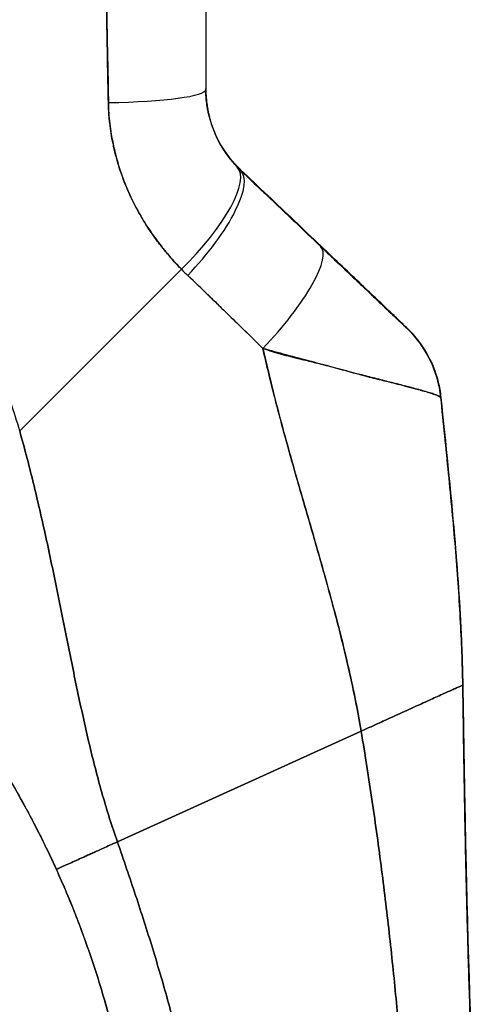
# Model space of a CAD drawing. Extents: x 807 to 1172, y 30 to 260.
# Tile 39 of 214: x 842.105 to 842.911, y 165.773 to 167.51. Entities that reach past the tile are written whole.
import ezdxf

# ---------------------------------------------------------------- set-up
doc = ezdxf.new("R2010")
doc.units = 0
doc.header["$LTSCALE"] = 4
doc.header["$MEASUREMENT"] = 0
doc.layers.get('0').update_dxf_attribs({"linetype": 'CONTINUOUS'})

msp = doc.modelspace()

# ---------------------------------------------------------------- linework, layer by layer
for p, q in [((842.495, 167.2445), (842.495, 167.2457)), ((842.495, 167.2457), (842.495, 167.2445)), ((842.1053, 166.785), (842.3906, 167.0703)), ((842.3906, 167.0703), (842.1053, 166.785)), ((842.5865, 166.7286), (842.5865, 166.7286)), ((842.5865, 166.7286), (842.5865, 166.7286)), ((842.5866, 166.7283), (842.5866, 166.7283)), ((842.5866, 166.7283), (842.5866, 166.7283)), ((842.8871, 166.3368), (842.8871, 166.3376)), ((842.8871, 166.3376), (842.8871, 166.3368)), ((842.2776, 166.0601), (842.7078, 166.2553)), ((842.7078, 166.2553), (842.2776, 166.0601))]:
    msp.add_line(p, q)
for centre, major_axis, ratio, start_param, end_param in [((842.2369, 167.3871), (0.1968, 0), 0.118118, 4.839332, 6.283183), ((842.2369, 167.3871), (0.1969, 0), 0.118118, 4.83934, 6.283186), ((842.3477, 167.1134), (0.1414, 0.1369), 0.308946, 4.716515, 6.282254), ((842.3477, 167.1134), (0.1414, 0.1369), 0.308946, 4.716515, 6.282254), ((842.6992, 167.4276), (-0.2377, -0.1397), 0.832676, 0.198413, 0.234126), ((842.6992, 167.4263), (-0.2378, -0.1396), 0.831548, 0.199646, 0.235354), ((842.6992, 167.4262), (-0.238, -0.1393), 0.831459, 0.200719, 0.236431), ((842.3594, 167.1018), (0.1355, 0.1428), 0.305827, 4.703495, 6.282217), ((842.3594, 167.1018), (0.1355, 0.1428), 0.305827, 4.703494, 6.282216), ((842.5008, 166.9676), (0.1355, 0.1427), 0.253962, 4.693282, 6.282231), ((842.5008, 166.9676), (0.1355, 0.1427), 0.253962, 4.693282, 6.282231), ((842.7049, 167.3601), (-0.3713, -0.2143), 0.948234, 0.233141, 0.272248), ((842.7049, 167.36), (-0.3713, -0.2142), 0.948232, 0.233203, 0.272318), ((842.6526, 166.8243), (0.1356, 0.1427), 0.999995, 5.63215, 6.283185), ((842.6526, 166.8236), (0.1958, 0.0203), 0.999993, 0, 0.707587), ((842.6526, 166.8236), (0.1588, 0.1164), 0.999986, 5.753967, 6.461554)]:
    msp.add_ellipse(centre, major_axis=major_axis, ratio=ratio, start_param=start_param, end_param=end_param)
for points, knots in [([(842.4337, 167.7768), (842.4337, 167.7315), (842.4337, 167.6869), (842.4337, 167.6429), (842.4337, 167.599), (842.4337, 167.5557), (842.4337, 167.513), (842.4337, 167.4704), (842.4337, 167.4284), (842.4337, 167.3871)], [0, 0, 0, 0, 0.333333, 0.333333, 0.333333, 0.666667, 0.666667, 0.666667, 1, 1, 1, 1]), ([(842.4337, 167.7768), (842.4337, 167.7296), (842.4337, 167.6825), (842.4337, 167.6355), (842.4337, 167.59), (842.4337, 167.5445), (842.4337, 167.4991), (842.4337, 167.4617), (842.4337, 167.4244), (842.4337, 167.3871)], [0, 0, 0, 0, 0.361662, 0.361662, 0.361662, 0.711598, 0.711598, 0.711598, 1, 1, 1, 1]), ([(842.256, 167.7649), (842.2562, 167.7387), (842.2565, 167.7117), (842.2569, 167.6841), (842.257, 167.6689), (842.2572, 167.6536), (842.2574, 167.6381), (842.2575, 167.636), (842.2575, 167.6339), (842.2575, 167.6318), (842.2576, 167.624), (842.2577, 167.6161), (842.2578, 167.6082), (842.258, 167.5845), (842.2583, 167.5605), (842.2586, 167.5363), (842.2588, 167.5255), (842.259, 167.5147), (842.2592, 167.5038), (842.2592, 167.5012), (842.2593, 167.4985), (842.2593, 167.4958), (842.2595, 167.4861), (842.2597, 167.4763), (842.2599, 167.4665), (842.2604, 167.444), (842.2609, 167.4212), (842.2613, 167.3983), (842.2614, 167.391), (842.2616, 167.3838), (842.2617, 167.3765), (842.2617, 167.3723), (842.2618, 167.3682), (842.2618, 167.364)], [0, 0, 0, 0, 0.215172, 0.215172, 0.215172, 0.333333, 0.333333, 0.333333, 0.349511, 0.349511, 0.349511, 0.409038, 0.409038, 0.409038, 0.587512, 0.587512, 0.587512, 0.666667, 0.666667, 0.666667, 0.686219, 0.686219, 0.686219, 0.756792, 0.756792, 0.756792, 0.91937, 0.91937, 0.91937, 0.970836, 0.970836, 0.970836, 1, 1, 1, 1]), ([(842.2618, 167.364), (842.261, 167.402), (842.2602, 167.4406), (842.2596, 167.4797), (842.2595, 167.4842), (842.2594, 167.4888), (842.2593, 167.4933), (842.2587, 167.5349), (842.2581, 167.5771), (842.2576, 167.62), (842.2576, 167.6223), (842.2576, 167.6246), (842.2575, 167.6269), (842.257, 167.6722), (842.2565, 167.7182), (842.256, 167.7649)], [0, 0, 0, 0, 0.298748, 0.298748, 0.298748, 0.333333, 0.333333, 0.333333, 0.649666, 0.649666, 0.649666, 0.666667, 0.666667, 0.666667, 1, 1, 1, 1]), ([(842.1053, 166.785), (842.1007, 166.8013), (842.0956, 166.8177), (842.0899, 166.8342), (842.0841, 166.8508), (842.0778, 166.8674), (842.0708, 166.884), (842.0639, 166.9007), (842.0563, 166.9174), (842.0481, 166.9342), (842.0398, 166.9509), (842.0309, 166.9677), (842.0214, 166.9845), (842.0118, 167.0012), (842.0016, 167.0179), (841.9907, 167.0346), (841.9798, 167.0513), (841.9682, 167.0679), (841.9558, 167.0844), (841.9435, 167.1008), (841.9305, 167.1172), (841.9168, 167.1334), (841.9031, 167.1496), (841.8886, 167.1657), (841.8734, 167.1815), (841.8582, 167.1973), (841.8423, 167.2129), (841.8257, 167.2283), (841.809, 167.2436), (841.7916, 167.2586), (841.7735, 167.2734), (841.7554, 167.2881), (841.7365, 167.3024), (841.7169, 167.3164), (841.6973, 167.3304), (841.6769, 167.344), (841.6559, 167.3571), (841.6348, 167.3702), (841.613, 167.3829), (841.5904, 167.395), (841.5679, 167.4072), (841.5446, 167.4188), (841.5207, 167.4298), (841.4967, 167.4408), (841.472, 167.4512), (841.4467, 167.4609), (841.4325, 167.4664), (841.418, 167.4716), (841.4034, 167.4767)], [0, 0, 0, 0, 0.06426, 0.06426, 0.06426, 0.128523, 0.128523, 0.128523, 0.192785, 0.192785, 0.192785, 0.257047, 0.257047, 0.257047, 0.321309, 0.321309, 0.321309, 0.385571, 0.385571, 0.385571, 0.449834, 0.449834, 0.449834, 0.514096, 0.514096, 0.514096, 0.578358, 0.578358, 0.578358, 0.64262, 0.64262, 0.64262, 0.706882, 0.706882, 0.706882, 0.771145, 0.771145, 0.771145, 0.835407, 0.835407, 0.835407, 0.899669, 0.899669, 0.899669, 0.963931, 0.963931, 0.963931, 1, 1, 1, 1]), ([(842.4891, 167.2516), (842.4777, 167.2634), (842.4676, 167.2768), (842.4593, 167.2915), (842.451, 167.3061), (842.4445, 167.3221), (842.4402, 167.3385), (842.4359, 167.3548), (842.4337, 167.3717), (842.4337, 167.3885)], [0, 0, 0, 0, 0.333333, 0.333333, 0.333333, 0.666667, 0.666667, 0.666667, 1, 1, 1, 1]), ([(842.4337, 167.3881), (842.4337, 167.3757), (842.4348, 167.3657), (842.4361, 167.3576), (842.4374, 167.3495), (842.4388, 167.3434), (842.4396, 167.3404), (842.4403, 167.3373), (842.4403, 167.3372), (842.4396, 167.3402), (842.4388, 167.3431), (842.4374, 167.3491), (842.4361, 167.3571), (842.4349, 167.3651), (842.4337, 167.3751), (842.4337, 167.3875)], [0, 0, 0, 0, 0.2, 0.2, 0.2, 0.4, 0.4, 0.4, 0.6, 0.6, 0.6, 0.8, 0.8, 0.8, 1, 1, 1, 1]), ([(842.4337, 167.3881), (842.4337, 167.3879), (842.4337, 167.3876), (842.4337, 167.3874), (842.4338, 167.3824), (842.434, 167.3776), (842.4343, 167.3731), (842.4347, 167.368), (842.4353, 167.3633), (842.4359, 167.3592), (842.4359, 167.3586), (842.436, 167.3581), (842.4361, 167.3576), (842.4367, 167.3538), (842.4373, 167.3505), (842.4379, 167.3478), (842.4386, 167.3445), (842.4392, 167.342), (842.4396, 167.3404), (842.4396, 167.3404), (842.4396, 167.3404), (842.4396, 167.3403), (842.44, 167.3387), (842.4402, 167.3379), (842.4401, 167.3381), (842.4401, 167.3382), (842.4399, 167.3389), (842.4396, 167.3402), (842.4395, 167.3406), (842.4394, 167.3411), (842.4392, 167.3416), (842.4387, 167.3437), (842.438, 167.3468), (842.4372, 167.3508), (842.4369, 167.3527), (842.4365, 167.3548), (842.4361, 167.3571), (842.4357, 167.3596), (842.4354, 167.3623), (842.435, 167.3652), (842.4344, 167.3705), (842.434, 167.3763), (842.4338, 167.3825), (842.4338, 167.3842), (842.4337, 167.3858), (842.4337, 167.3875)], [0, 0, 0, 0, 0.004325, 0.004325, 0.004325, 0.090849, 0.090849, 0.090849, 0.187661, 0.187661, 0.187661, 0.2, 0.2, 0.2, 0.290523, 0.290523, 0.290523, 0.398627, 0.398627, 0.398627, 0.4, 0.4, 0.4, 0.512246, 0.512246, 0.512246, 0.6, 0.6, 0.6, 0.628359, 0.628359, 0.628359, 0.744718, 0.744718, 0.744718, 0.8, 0.8, 0.8, 0.860782, 0.860782, 0.860782, 0.970989, 0.970989, 0.970989, 1, 1, 1, 1]), ([(842.4337, 167.3871), (842.4337, 167.3838), (842.4338, 167.3804), (842.434, 167.3771), (842.4344, 167.3688), (842.4354, 167.3605), (842.4368, 167.3524), (842.4381, 167.3452), (842.4398, 167.3381), (842.4419, 167.3311), (842.4437, 167.325), (842.4458, 167.319), (842.4482, 167.3131), (842.4503, 167.3079), (842.4526, 167.3029), (842.4551, 167.2979), (842.4573, 167.2936), (842.4597, 167.2893), (842.4622, 167.2851), (842.4645, 167.2814), (842.4669, 167.2778), (842.4693, 167.2743), (842.4716, 167.2711), (842.4739, 167.2679), (842.4763, 167.2649), (842.4785, 167.2621), (842.4808, 167.2594), (842.4832, 167.2567), (842.4851, 167.2545), (842.4871, 167.2524), (842.4891, 167.2503)], [0, 0, 0, 0, 0.063513, 0.063513, 0.063513, 0.222312, 0.222312, 0.222312, 0.363, 0.363, 0.363, 0.4873, 0.4873, 0.4873, 0.597282, 0.597282, 0.597282, 0.695064, 0.695064, 0.695064, 0.782876, 0.782876, 0.782876, 0.863021, 0.863021, 0.863021, 0.937815, 0.937815, 0.937815, 1, 1, 1, 1]), ([(842.4337, 167.3871), (842.4337, 167.3703), (842.4359, 167.3534), (842.4402, 167.3371), (842.4445, 167.3207), (842.451, 167.3048), (842.4593, 167.2901), (842.4676, 167.2755), (842.4777, 167.2621), (842.4891, 167.2503)], [0, 0, 0, 0, 0.333333, 0.333333, 0.333333, 0.666667, 0.666667, 0.666667, 1, 1, 1, 1]), ([(842.3906, 167.0703), (842.3857, 167.0752), (842.381, 167.0802), (842.3764, 167.0853), (842.3708, 167.0915), (842.3655, 167.0978), (842.3603, 167.1041), (842.3547, 167.111), (842.3493, 167.1181), (842.3442, 167.1251), (842.3411, 167.1295), (842.338, 167.1339), (842.3351, 167.1383), (842.3327, 167.1419), (842.3303, 167.1455), (842.3281, 167.1491), (842.3223, 167.1582), (842.3169, 167.1675), (842.3119, 167.1768), (842.3061, 167.1875), (842.3009, 167.1983), (842.2961, 167.2093), (842.2959, 167.2098), (842.2957, 167.2104), (842.2954, 167.2109), (842.2903, 167.2229), (842.2857, 167.2351), (842.2817, 167.2473), (842.2775, 167.2604), (842.274, 167.2736), (842.2711, 167.2868), (842.2707, 167.2885), (842.2704, 167.2902), (842.27, 167.2919), (842.2665, 167.309), (842.2641, 167.3262), (842.2628, 167.3433), (842.2623, 167.3502), (842.262, 167.3571), (842.2618, 167.364)], [0, 0, 0, 0, 0.057355, 0.057355, 0.057355, 0.127207, 0.127207, 0.127207, 0.203207, 0.203207, 0.203207, 0.25, 0.25, 0.25, 0.287987, 0.287987, 0.287987, 0.384242, 0.384242, 0.384242, 0.494472, 0.494472, 0.494472, 0.5, 0.5, 0.5, 0.620982, 0.620982, 0.620982, 0.75, 0.75, 0.75, 0.766262, 0.766262, 0.766262, 0.932672, 0.932672, 0.932672, 1, 1, 1, 1]), ([(842.2618, 167.364), (842.2619, 167.3518), (842.2628, 167.3395), (842.2643, 167.3273), (842.265, 167.3208), (842.266, 167.3144), (842.267, 167.308), (842.2685, 167.299), (842.2703, 167.29), (842.2724, 167.281), (842.2747, 167.2712), (842.2774, 167.2613), (842.2805, 167.2513), (842.2847, 167.2379), (842.2896, 167.2244), (842.2956, 167.2106), (842.2981, 167.2047), (842.3008, 167.1987), (842.3038, 167.1927), (842.3098, 167.1801), (842.3167, 167.1674), (842.3246, 167.1545), (842.3273, 167.1501), (842.3301, 167.1457), (842.3331, 167.1412), (842.3353, 167.138), (842.3375, 167.1347), (842.3398, 167.1315), (842.3451, 167.1239), (842.3509, 167.1162), (842.3569, 167.1087), (842.3608, 167.1038), (842.3649, 167.0989), (842.369, 167.094), (842.3759, 167.086), (842.3831, 167.0781), (842.3906, 167.0703)], [0, 0, 0, 0, 0.13127, 0.13127, 0.13127, 0.2, 0.2, 0.2, 0.295706, 0.295706, 0.295706, 0.4, 0.4, 0.4, 0.539952, 0.539952, 0.539952, 0.6, 0.6, 0.6, 0.725303, 0.725303, 0.725303, 0.768562, 0.768562, 0.768562, 0.8, 0.8, 0.8, 0.873831, 0.873831, 0.873831, 0.921366, 0.921366, 0.921366, 1, 1, 1, 1]), ([(842.6364, 167.1114), (842.621, 167.126), (842.6056, 167.1406), (842.59, 167.1555), (842.5744, 167.1703), (842.5587, 167.1852), (842.5429, 167.2002), (842.527, 167.2153), (842.5111, 167.2305), (842.495, 167.2457)], [0, 0, 0, 0, 0.333333, 0.333333, 0.333333, 0.666667, 0.666667, 0.666667, 1, 1, 1, 1]), ([(842.495, 167.2445), (842.5079, 167.2322), (842.5208, 167.22), (842.5336, 167.2078), (842.5367, 167.2049), (842.5398, 167.202), (842.5429, 167.1991), (842.5566, 167.186), (842.5703, 167.173), (842.584, 167.16), (842.586, 167.1581), (842.588, 167.1562), (842.59, 167.1543), (842.6056, 167.1395), (842.621, 167.1248), (842.6364, 167.1103)], [0, 0, 0, 0, 0.268639, 0.268639, 0.268639, 0.333333, 0.333333, 0.333333, 0.623788, 0.623788, 0.623788, 0.666667, 0.666667, 0.666667, 1, 1, 1, 1]), ([(842.495, 167.2445), (842.5111, 167.2292), (842.527, 167.2141), (842.5429, 167.199), (842.5587, 167.184), (842.5744, 167.1691), (842.59, 167.1543), (842.6056, 167.1395), (842.621, 167.1248), (842.6364, 167.1103)], [0, 0, 0, 0, 0.333333, 0.333333, 0.333333, 0.666667, 0.666667, 0.666667, 1, 1, 1, 1]), ([(842.7882, 166.967), (842.7883, 166.9669), (842.7873, 166.9678), (842.7851, 166.9699), (842.783, 166.9719), (842.7798, 166.9749), (842.7754, 166.9791), (842.771, 166.9833), (842.7654, 166.9886), (842.7588, 166.9949), (842.7522, 167.0012), (842.7446, 167.0085), (842.7361, 167.0166), (842.7275, 167.0247), (842.7181, 167.0337), (842.7079, 167.0434), (842.6976, 167.0532), (842.6866, 167.0637), (842.6747, 167.075), (842.6627, 167.0863), (842.65, 167.0985), (842.6364, 167.1114)], [0, 0, 0, 0, 0.142857, 0.142857, 0.142857, 0.285714, 0.285714, 0.285714, 0.428571, 0.428571, 0.428571, 0.571429, 0.571429, 0.571429, 0.714286, 0.714286, 0.714286, 0.857143, 0.857143, 0.857143, 1, 1, 1, 1]), ([(842.6364, 167.1103), (842.6429, 167.104), (842.6495, 167.0978), (842.6561, 167.0915), (842.6636, 167.0844), (842.6711, 167.0773), (842.6784, 167.0704), (842.6857, 167.0635), (842.6928, 167.0567), (842.6998, 167.05), (842.7061, 167.0441), (842.7123, 167.0382), (842.7182, 167.0326), (842.7235, 167.0275), (842.7287, 167.0227), (842.7336, 167.018), (842.7355, 167.0162), (842.7373, 167.0145), (842.7391, 167.0127), (842.7416, 167.0103), (842.7441, 167.008), (842.7464, 167.0058), (842.7502, 167.0022), (842.7538, 166.9988), (842.7572, 166.9956), (842.7603, 166.9926), (842.7633, 166.9898), (842.766, 166.9872), (842.7685, 166.9849), (842.7708, 166.9826), (842.773, 166.9806), (842.7735, 166.9801), (842.774, 166.9796), (842.7745, 166.9791), (842.7759, 166.9778), (842.7772, 166.9766), (842.7784, 166.9755), (842.7798, 166.9741), (842.7812, 166.9729), (842.7824, 166.9717), (842.7834, 166.9707), (842.7844, 166.9698), (842.7852, 166.9691), (842.7859, 166.9684), (842.7865, 166.9678), (842.7869, 166.9674), (842.7874, 166.967), (842.7877, 166.9667), (842.7879, 166.9665), (842.7881, 166.9663), (842.7882, 166.9663), (842.7882, 166.9663)], [0, 0, 0, 0, 0.090139, 0.090139, 0.090139, 0.192543, 0.192543, 0.192543, 0.294178, 0.294178, 0.294178, 0.386219, 0.386219, 0.386219, 0.468683, 0.468683, 0.468683, 0.5, 0.5, 0.5, 0.543483, 0.543483, 0.543483, 0.612641, 0.612641, 0.612641, 0.676614, 0.676614, 0.676614, 0.73542, 0.73542, 0.73542, 0.75, 0.75, 0.75, 0.789344, 0.789344, 0.789344, 0.838902, 0.838902, 0.838902, 0.884415, 0.884415, 0.884415, 0.926226, 0.926226, 0.926226, 0.964707, 0.964707, 0.964707, 1, 1, 1, 1]), ([(842.6364, 167.1103), (842.65, 167.0973), (842.6627, 167.0852), (842.6747, 167.0739), (842.6866, 167.0626), (842.6976, 167.0521), (842.7079, 167.0424), (842.7181, 167.0327), (842.7275, 167.0237), (842.7361, 167.0156), (842.7446, 167.0075), (842.7522, 167.0003), (842.7588, 166.994), (842.7654, 166.9878), (842.771, 166.9825), (842.7754, 166.9783), (842.7798, 166.9741), (842.783, 166.9711), (842.7851, 166.9691), (842.7873, 166.9671), (842.7883, 166.9662), (842.7882, 166.9663)], [0, 0, 0, 0, 0.142857, 0.142857, 0.142857, 0.285714, 0.285714, 0.285714, 0.428571, 0.428571, 0.428571, 0.571429, 0.571429, 0.571429, 0.714286, 0.714286, 0.714286, 0.857143, 0.857143, 0.857143, 1, 1, 1, 1]), ([(842.4019, 167.059), (842.4157, 167.0458), (842.4299, 167.0323), (842.4443, 167.0183), (842.4498, 167.013), (842.4554, 167.0076), (842.461, 167.0021), (842.4613, 167.0018), (842.4617, 167.0015), (842.462, 167.0011), (842.4707, 166.9927), (842.4795, 166.9841), (842.4884, 166.9754), (842.5035, 166.9608), (842.5189, 166.9459), (842.5344, 166.9304)], [0, 0, 0, 0, 0.333333, 0.333333, 0.333333, 0.461137, 0.461137, 0.461137, 0.468697, 0.468697, 0.468697, 0.666667, 0.666667, 0.666667, 1, 1, 1, 1]), ([(842.5344, 166.9304), (842.5181, 166.9464), (842.5019, 166.9623), (842.4857, 166.9781), (842.47, 166.9934), (842.4543, 167.0086), (842.4386, 167.0238), (842.4264, 167.0356), (842.4142, 167.0473), (842.4019, 167.059)], [0, 0, 0, 0, 0.368344, 0.368344, 0.368344, 0.724557, 0.724557, 0.724557, 1, 1, 1, 1]), ([(842.7882, 166.9663), (842.7882, 166.9664), (842.7882, 166.9664), (842.7882, 166.9665), (842.7882, 166.9666), (842.7882, 166.9667), (842.7882, 166.9667), (842.7882, 166.9668), (842.7882, 166.9669), (842.7882, 166.967)], [0, 0, 0, 0, 0.333333, 0.333333, 0.333333, 0.666667, 0.666667, 0.666667, 1, 1, 1, 1]), ([(842.5344, 166.9304), (842.5346, 166.9297), (842.5347, 166.929), (842.5349, 166.9283), (842.5438, 166.8887), (842.5536, 166.8496), (842.5638, 166.811), (842.5741, 166.7723), (842.5849, 166.7341), (842.5957, 166.6962), (842.6066, 166.6583), (842.6176, 166.6207), (842.6283, 166.5834), (842.639, 166.5461), (842.6494, 166.509), (842.6593, 166.4722), (842.6691, 166.4354), (842.6783, 166.3989), (842.6865, 166.3627), (842.6947, 166.3265), (842.7019, 166.2906), (842.7078, 166.2553)], [0, 0, 0, 0, 0.002892, 0.002892, 0.002892, 0.169077, 0.169077, 0.169077, 0.335261, 0.335261, 0.335261, 0.501446, 0.501446, 0.501446, 0.667631, 0.667631, 0.667631, 0.833815, 0.833815, 0.833815, 1, 1, 1, 1]), ([(842.8484, 166.8438), (842.8484, 166.8441), (842.8482, 166.8443), (842.8477, 166.8447), (842.8472, 166.8451), (842.8465, 166.8455), (842.8455, 166.846), (842.8445, 166.8465), (842.8432, 166.8471), (842.8416, 166.8478), (842.8409, 166.848), (842.8402, 166.8483), (842.8394, 166.8486), (842.8382, 166.8491), (842.8369, 166.8495), (842.8355, 166.85), (842.833, 166.8508), (842.8301, 166.8518), (842.8269, 166.8527), (842.8234, 166.8538), (842.8195, 166.8549), (842.8152, 166.8561), (842.8144, 166.8564), (842.8135, 166.8566), (842.8126, 166.8569), (842.8088, 166.8579), (842.8046, 166.8591), (842.8002, 166.8602), (842.7944, 166.8618), (842.7882, 166.8634), (842.7814, 166.8652), (842.7771, 166.8663), (842.7727, 166.8674), (842.768, 166.8686), (842.765, 166.8693), (842.7619, 166.8701), (842.7587, 166.8709), (842.7504, 166.873), (842.7414, 166.8753), (842.7318, 166.8777), (842.7235, 166.8798), (842.7147, 166.882), (842.7053, 166.8845), (842.7036, 166.8849), (842.7019, 166.8854), (842.7002, 166.8858), (842.6885, 166.8889), (842.6761, 166.8922), (842.6632, 166.8957), (842.6507, 166.899), (842.6378, 166.9024), (842.6247, 166.9059), (842.6233, 166.9063), (842.6218, 166.9067), (842.6203, 166.9071), (842.6056, 166.911), (842.5906, 166.9149), (842.5753, 166.9191), (842.562, 166.9227), (842.5483, 166.9264), (842.5344, 166.9304)], [0, 0, 0, 0, 0.045131, 0.045131, 0.045131, 0.093426, 0.093426, 0.093426, 0.144884, 0.144884, 0.144884, 0.166667, 0.166667, 0.166667, 0.199814, 0.199814, 0.199814, 0.258524, 0.258524, 0.258524, 0.321011, 0.321011, 0.321011, 0.333333, 0.333333, 0.333333, 0.387116, 0.387116, 0.387116, 0.456419, 0.456419, 0.456419, 0.5, 0.5, 0.5, 0.528256, 0.528256, 0.528256, 0.602165, 0.602165, 0.602165, 0.666667, 0.666667, 0.666667, 0.678273, 0.678273, 0.678273, 0.757412, 0.757412, 0.757412, 0.833333, 0.833333, 0.833333, 0.841729, 0.841729, 0.841729, 0.926303, 0.926303, 0.926303, 1, 1, 1, 1]), ([(842.5344, 166.9304), (842.5451, 166.9267), (842.5559, 166.9234), (842.5667, 166.9204), (842.5778, 166.9174), (842.589, 166.9146), (842.5999, 166.9119), (842.6084, 166.9099), (842.6168, 166.9079), (842.625, 166.9058), (842.6251, 166.9058), (842.6253, 166.9058), (842.6254, 166.9057), (842.6281, 166.9051), (842.6307, 166.9044), (842.6334, 166.9037), (842.6447, 166.9009), (842.6556, 166.898), (842.6662, 166.8951), (842.6771, 166.8922), (842.6875, 166.8893), (842.6974, 166.8866), (842.7002, 166.8859), (842.7029, 166.8851), (842.7056, 166.8844), (842.7116, 166.8828), (842.7173, 166.8813), (842.7228, 166.8799), (842.7239, 166.8796), (842.7251, 166.8793), (842.7262, 166.879), (842.7355, 166.8767), (842.7441, 166.8745), (842.7523, 166.8725), (842.7579, 166.8711), (842.7632, 166.8698), (842.7683, 166.8685), (842.7707, 166.8679), (842.773, 166.8673), (842.7752, 166.8668), (842.7824, 166.8649), (842.789, 166.8632), (842.7951, 166.8616), (842.8011, 166.86), (842.8066, 166.8585), (842.8117, 166.8571), (842.812, 166.857), (842.8124, 166.8569), (842.8128, 166.8568), (842.8173, 166.8555), (842.8214, 166.8544), (842.8251, 166.8533), (842.827, 166.8527), (842.8289, 166.8521), (842.8306, 166.8516), (842.8323, 166.8511), (842.8339, 166.8505), (842.8354, 166.85), (842.8369, 166.8495), (842.8382, 166.8491), (842.8395, 166.8486), (842.8406, 166.8482), (842.8417, 166.8477), (842.8426, 166.8473), (842.8445, 166.8465), (842.846, 166.8458), (842.8469, 166.8452), (842.8479, 166.8446), (842.8484, 166.8442), (842.8484, 166.8438)], [0, 0, 0, 0, 0.059089, 0.059089, 0.059089, 0.119883, 0.119883, 0.119883, 0.166667, 0.166667, 0.166667, 0.167443, 0.167443, 0.167443, 0.182749, 0.182749, 0.182749, 0.247761, 0.247761, 0.247761, 0.314587, 0.314587, 0.314587, 0.333333, 0.333333, 0.333333, 0.374243, 0.374243, 0.374243, 0.382853, 0.382853, 0.382853, 0.452216, 0.452216, 0.452216, 0.5, 0.5, 0.5, 0.522064, 0.522064, 0.522064, 0.591884, 0.591884, 0.591884, 0.661356, 0.661356, 0.661356, 0.666667, 0.666667, 0.666667, 0.730236, 0.730236, 0.730236, 0.764063, 0.764063, 0.764063, 0.798519, 0.798519, 0.798519, 0.833333, 0.833333, 0.833333, 0.866245, 0.866245, 0.866245, 0.933397, 0.933397, 0.933397, 1, 1, 1, 1]), ([(842.7078, 166.2553), (842.7034, 166.2819), (842.6982, 166.3088), (842.6924, 166.3358), (842.6866, 166.3629), (842.6802, 166.3902), (842.6734, 166.4177), (842.6665, 166.4452), (842.6592, 166.4728), (842.6516, 166.5006), (842.644, 166.5284), (842.6361, 166.5563), (842.628, 166.5844), (842.6199, 166.6124), (842.6117, 166.6407), (842.6035, 166.6691), (842.5953, 166.6975), (842.5872, 166.726), (842.5791, 166.7548), (842.5711, 166.7836), (842.5633, 166.8126), (842.5558, 166.8418), (842.5483, 166.8711), (842.5411, 166.9006), (842.5344, 166.9304)], [0, 0, 0, 0, 0.125, 0.125, 0.125, 0.25, 0.25, 0.25, 0.375, 0.375, 0.375, 0.5, 0.5, 0.5, 0.625, 0.625, 0.625, 0.75, 0.75, 0.75, 0.875, 0.875, 0.875, 1, 1, 1, 1]), ([(842.8292, 166.9109), (842.8292, 166.9109), (842.8293, 166.9108), (842.8298, 166.9098), (842.8314, 166.9067), (842.8351, 166.8978), (842.8364, 166.8947), (842.8397, 166.8855), (842.8419, 166.8786), (842.8458, 166.8629), (842.8474, 166.8538), (842.8484, 166.8444)], [0.3053012, 0.3053012, 0.3053012, 0.3053012, 0.3282081, 0.3282081, 0.4477594, 0.4477594, 0.495353, 0.495353, 0.5678014, 0.5678014, 0.6452297, 0.6452297, 0.6452297, 0.6452297]), ([(842.8484, 166.8444), (842.8484, 166.8444), (842.8484, 166.8444), (842.8484, 166.8444), (842.8484, 166.8444), (842.8484, 166.8444), (842.8483, 166.8444)], [0.4867701, 0.4867701, 0.4867701, 0.4867701, 0.5003034, 0.5003034, 0.5003034, 0.7070296, 0.7070296, 0.7070296, 0.7070296]), ([(842.8484, 166.8441), (842.8484, 166.8441), (842.8484, 166.8441), (842.8484, 166.8441), (842.8484, 166.8441), (842.8484, 166.8441), (842.8484, 166.8441), (842.8484, 166.8441), (842.8484, 166.8441), (842.8484, 166.8441)], [0.2969377, 0.2969377, 0.2969377, 0.2969377, 0.3333333, 0.3333333, 0.3333333, 0.431915, 0.431915, 0.431915, 0.5145442, 0.5145442, 0.5145442, 0.5145442]), ([(842.8484, 166.8441), (842.8569, 166.7626), (842.8655, 166.681), (842.8777, 166.538), (842.8821, 166.4765), (842.8852, 166.4036), (842.8857, 166.392), (842.8862, 166.3766), (842.8863, 166.3726), (842.8865, 166.3648), (842.8866, 166.3609), (842.8867, 166.3561), (842.8868, 166.3547), (842.8868, 166.3509), (842.8869, 166.3491), (842.887, 166.3426), (842.887, 166.3427), (842.887, 166.3416), (842.887, 166.3414), (842.887, 166.3414)], [0, 0, 0, 0, 0.62501, 0.62501, 1.093866, 1.093866, 1.181845, 1.181845, 1.213164, 1.213164, 1.2448, 1.2448, 1.260533, 1.260533, 1.292348, 1.292348, 1.419905, 1.419905, 1.535008, 1.535008, 1.535008, 1.535008]), ([(842.8871, 166.3368), (842.8865, 166.3747), (842.885, 166.414), (842.8828, 166.4546), (842.8806, 166.4951), (842.8776, 166.5368), (842.8741, 166.5794), (842.8706, 166.6221), (842.8665, 166.6656), (842.8621, 166.7098), (842.8577, 166.7539), (842.8531, 166.7986), (842.8484, 166.8438)], [0, 0, 0, 0, 0.250198, 0.250198, 0.250198, 0.500396, 0.500396, 0.500396, 0.750593, 0.750593, 0.750593, 1, 1, 1, 1]), ([(842.8484, 166.8438), (842.8516, 166.813), (842.8548, 166.7823), (842.8579, 166.752), (842.8616, 166.715), (842.8653, 166.6784), (842.8686, 166.6424), (842.8719, 166.6063), (842.8749, 166.5709), (842.8775, 166.5361), (842.8801, 166.5013), (842.8822, 166.4672), (842.8838, 166.4339), (842.8855, 166.4006), (842.8866, 166.3682), (842.8871, 166.3368)], [0, 0, 0, 0, 0.170255, 0.170255, 0.170255, 0.377691, 0.377691, 0.377691, 0.585128, 0.585128, 0.585128, 0.792564, 0.792564, 0.792564, 1, 1, 1, 1]), ([(842.2776, 166.0601), (842.2681, 166.0871), (842.2596, 166.1144), (842.2517, 166.1421), (842.2437, 166.1698), (842.2364, 166.198), (842.2295, 166.2266), (842.2227, 166.2553), (842.2162, 166.2844), (842.2099, 166.314), (842.2036, 166.3435), (842.1975, 166.3736), (842.1913, 166.4041), (842.1852, 166.4345), (842.179, 166.4655), (842.1727, 166.4967), (842.1663, 166.528), (842.1597, 166.5596), (842.1528, 166.5915), (842.1458, 166.6234), (842.1385, 166.6556), (842.1306, 166.6879), (842.1228, 166.7202), (842.1144, 166.7526), (842.1053, 166.785)], [0, 0, 0, 0, 0.125, 0.125, 0.125, 0.25, 0.25, 0.25, 0.375, 0.375, 0.375, 0.5, 0.5, 0.5, 0.625, 0.625, 0.625, 0.75, 0.75, 0.75, 0.875001, 0.875001, 0.875001, 1, 1, 1, 1]), ([(842.1053, 166.785), (842.1144, 166.7526), (842.1228, 166.7202), (842.1306, 166.6879), (842.1385, 166.6556), (842.1458, 166.6235), (842.1528, 166.5916), (842.1597, 166.5597), (842.1663, 166.528), (842.1727, 166.4967), (842.179, 166.4655), (842.1852, 166.4346), (842.1913, 166.4041), (842.1975, 166.3736), (842.2036, 166.3435), (842.2099, 166.314), (842.2162, 166.2844), (842.2227, 166.2553), (842.2295, 166.2266), (842.2364, 166.198), (842.2437, 166.1698), (842.2517, 166.1421), (842.2596, 166.1144), (842.2681, 166.0871), (842.2776, 166.0601)], [0, 0, 0, 0, 0.124961, 0.124961, 0.124961, 0.249967, 0.249967, 0.249967, 0.374972, 0.374972, 0.374972, 0.499978, 0.499978, 0.499978, 0.624983, 0.624983, 0.624983, 0.749989, 0.749989, 0.749989, 0.874994, 0.874994, 0.874994, 1, 1, 1, 1]), ([(841.9372, 166.3855), (841.9607, 166.3569), (841.9831, 166.3277), (842.0045, 166.2979), (842.0259, 166.2681), (842.0463, 166.2376), (842.0656, 166.2065), (842.085, 166.1754), (842.1034, 166.1436), (842.1208, 166.1111), (842.1382, 166.0786), (842.1546, 166.0454), (842.17, 166.0115)], [0, 0, 0, 0, 0.25, 0.25, 0.25, 0.5, 0.5, 0.5, 0.75, 0.75, 0.75, 1, 1, 1, 1]), ([(842.17, 166.0115), (842.1595, 166.0347), (842.1485, 166.0576), (842.137, 166.0801), (842.1256, 166.1026), (842.1136, 166.1248), (842.1012, 166.1466), (842.0889, 166.1685), (842.076, 166.19), (842.0627, 166.2112), (842.0494, 166.2325), (842.0356, 166.2534), (842.0213, 166.274), (842.0071, 166.2946), (841.9924, 166.3149), (841.9772, 166.3349), (841.9642, 166.352), (841.9509, 166.3688), (841.9372, 166.3855)], [0, 0, 0, 0, 0.17088, 0.17088, 0.17088, 0.34176, 0.34176, 0.34176, 0.51264, 0.51264, 0.51264, 0.68352, 0.68352, 0.68352, 0.8544, 0.8544, 0.8544, 1, 1, 1, 1]), ([(842.8871, 166.3368), (842.8871, 166.3368), (842.8866, 166.3366), (842.8857, 166.3361), (842.8848, 166.3357), (842.8834, 166.3351), (842.8818, 166.3343), (842.8801, 166.3336), (842.8781, 166.3326), (842.8758, 166.3316), (842.8735, 166.3305), (842.8709, 166.3294), (842.8681, 166.3281), (842.8652, 166.3268), (842.8621, 166.3254), (842.8589, 166.3239), (842.8556, 166.3224), (842.8521, 166.3208), (842.8484, 166.3191), (842.8447, 166.3174), (842.8408, 166.3157), (842.8368, 166.3138), (842.8328, 166.312), (842.8285, 166.3101), (842.8242, 166.3081), (842.8198, 166.3061), (842.8152, 166.304), (842.8105, 166.3019), (842.8058, 166.2998), (842.801, 166.2976), (842.796, 166.2953), (842.791, 166.293), (842.7858, 166.2906), (842.7804, 166.2882), (842.7751, 166.2858), (842.7696, 166.2833), (842.7639, 166.2807), (842.7582, 166.2781), (842.7524, 166.2755), (842.7463, 166.2727), (842.7403, 166.27), (842.7341, 166.2672), (842.7277, 166.2643), (842.7213, 166.2614), (842.7147, 166.2584), (842.7078, 166.2553)], [0, 0, 0, 0, 0.066667, 0.066667, 0.066667, 0.133333, 0.133333, 0.133333, 0.2, 0.2, 0.2, 0.266667, 0.266667, 0.266667, 0.333333, 0.333333, 0.333333, 0.4, 0.4, 0.4, 0.466667, 0.466667, 0.466667, 0.533333, 0.533333, 0.533333, 0.6, 0.6, 0.6, 0.666667, 0.666667, 0.666667, 0.733333, 0.733333, 0.733333, 0.8, 0.8, 0.8, 0.866667, 0.866667, 0.866667, 0.933333, 0.933333, 0.933333, 1, 1, 1, 1]), ([(842.911, 165.3157), (842.911, 165.3568), (842.9105, 165.3975), (842.9097, 165.4381), (842.9089, 165.4786), (842.9078, 165.519), (842.9066, 165.5593), (842.9054, 165.5996), (842.904, 165.64), (842.9026, 165.6805), (842.9012, 165.721), (842.8999, 165.7617), (842.8985, 165.8029), (842.8972, 165.8441), (842.896, 165.8857), (842.8949, 165.9281), (842.8938, 165.9704), (842.8927, 166.0135), (842.8918, 166.0576), (842.8909, 166.1016), (842.8902, 166.1468), (842.8894, 166.1932), (842.8886, 166.2396), (842.8879, 166.2874), (842.8871, 166.3368)], [0, 0, 0, 0, 0.125, 0.125, 0.125, 0.25, 0.25, 0.25, 0.375, 0.375, 0.375, 0.5, 0.5, 0.5, 0.625, 0.625, 0.625, 0.75, 0.75, 0.75, 0.875, 0.875, 0.875, 1, 1, 1, 1]), ([(842.8871, 166.3368), (842.8879, 166.2874), (842.8886, 166.2396), (842.8894, 166.1932), (842.8902, 166.1468), (842.8909, 166.1016), (842.8918, 166.0576), (842.8927, 166.0135), (842.8938, 165.9704), (842.8949, 165.9281), (842.896, 165.8857), (842.8972, 165.8441), (842.8985, 165.8029), (842.8999, 165.7617), (842.9012, 165.721), (842.9026, 165.6805), (842.904, 165.64), (842.9054, 165.5996), (842.9066, 165.5593), (842.9078, 165.519), (842.9089, 165.4786), (842.9097, 165.4381), (842.9105, 165.3975), (842.911, 165.3568), (842.911, 165.3157)], [0, 0, 0, 0, 0.125, 0.125, 0.125, 0.25, 0.25, 0.25, 0.375, 0.375, 0.375, 0.5, 0.5, 0.5, 0.625, 0.625, 0.625, 0.75, 0.75, 0.75, 0.875, 0.875, 0.875, 1, 1, 1, 1]), ([(842.8871, 166.3366), (842.8871, 166.3361), (842.8871, 166.3366), (842.8872, 166.332), (842.8872, 166.3314), (842.8872, 166.3301), (842.8872, 166.3293), (842.8873, 166.3274), (842.8873, 166.3263), (842.8874, 166.3226), (842.8874, 166.3196), (842.8876, 166.3108), (842.8877, 166.3046), (842.8879, 166.2882), (842.8881, 166.2778), (842.8888, 166.2363), (842.8893, 166.2051), (842.8914, 166.0805), (842.8933, 165.9871), (842.8998, 165.7539), (842.9057, 165.6141), (842.9093, 165.458), (842.9097, 165.4419), (842.9102, 165.4111), (842.9104, 165.3961), (842.9108, 165.3688), (842.9109, 165.3564), (842.9109, 165.3427), (842.9109, 165.3391), (842.911, 165.3333), (842.911, 165.3309), (842.911, 165.3286), (842.911, 165.3283), (842.911, 165.3279), (842.911, 165.3277), (842.911, 165.3276), (842.911, 165.3275), (842.911, 165.3274), (842.911, 165.3274), (842.911, 165.3273), (842.911, 165.3273), (842.911, 165.3273), (842.911, 165.3273), (842.911, 165.3273)], [0, 0, 0, 0, 0.11596, 0.11596, 0.128622, 0.128622, 0.140261, 0.140261, 0.151942, 0.151942, 0.175588, 0.175588, 0.222215, 0.222215, 0.30144, 0.30144, 0.538979, 0.538979, 1.251693, 1.251693, 2.320592, 2.320592, 2.443127, 2.443127, 2.561446, 2.561446, 2.68411, 2.68411, 2.734276, 2.734276, 2.78075, 2.78075, 2.78752, 2.78752, 2.790413, 2.790413, 2.79186, 2.79186, 2.792583, 2.792583, 2.792945, 2.792945, 2.792972, 2.792972, 2.792972, 2.792972]), ([(842.8872, 166.3333), (842.8872, 166.3333), (842.8872, 166.3333), (842.8872, 166.3332), (842.8872, 166.333), (842.8872, 166.3311), (842.8872, 166.3305), (842.8872, 166.3283), (842.8873, 166.3275), (842.8873, 166.3257), (842.8873, 166.3248), (842.8873, 166.3224), (842.8874, 166.3208), (842.8874, 166.3174), (842.8875, 166.3155), (842.8875, 166.3107), (842.8876, 166.3076), (842.8878, 166.2978), (842.8879, 166.291), (842.8883, 166.264), (842.8886, 166.2437), (842.89, 166.1626), (842.891, 166.1018), (842.8942, 165.95), (842.8968, 165.8589), (842.902, 165.7005), (842.9045, 165.6299), (842.9067, 165.5577), (842.907, 165.5477), (842.9074, 165.5337), (842.9075, 165.5289), (842.9077, 165.5236), (842.9077, 165.5221), (842.9078, 165.5206), (842.9078, 165.5202), (842.9078, 165.52), (842.9078, 165.52), (842.9078, 165.52), (842.9078, 165.5204), (842.9077, 165.5211)], [2.385573, 2.385573, 2.385573, 2.385573, 2.413422, 2.413422, 2.521095, 2.521095, 2.561563, 2.561563, 2.578262, 2.578262, 2.58963, 2.58963, 2.604275, 2.604275, 2.618931, 2.618931, 2.642678, 2.642678, 2.694264, 2.694264, 2.848836, 2.848836, 3.312395, 3.312395, 4.007988, 4.007988, 4.531683, 4.531683, 4.619555, 4.619555, 4.67259, 4.67259, 4.699088, 4.699088, 4.715138, 4.715138, 4.720726, 4.720726, 4.741492, 4.741492, 4.741492, 4.741492]), ([(842.7929, 165.3155), (842.7929, 165.3542), (842.7923, 165.3927), (842.7913, 165.4311), (842.7902, 165.4695), (842.7887, 165.5078), (842.7867, 165.5461), (842.7847, 165.5844), (842.7823, 165.6226), (842.7795, 165.661), (842.7767, 165.6993), (842.7735, 165.7377), (842.77, 165.7763), (842.7664, 165.8148), (842.7624, 165.8536), (842.7581, 165.8926), (842.7538, 165.9317), (842.749, 165.971), (842.7439, 166.0108), (842.7388, 166.0506), (842.7333, 166.0907), (842.7273, 166.1314), (842.7213, 166.1721), (842.7148, 166.2134), (842.7078, 166.2553)], [0, 0, 0, 0, 0.125, 0.125, 0.125, 0.25, 0.25, 0.25, 0.375, 0.375, 0.375, 0.5, 0.5, 0.5, 0.625, 0.625, 0.625, 0.75, 0.75, 0.75, 0.875, 0.875, 0.875, 1, 1, 1, 1]), ([(842.7078, 166.2553), (842.7148, 166.2134), (842.7213, 166.1721), (842.7273, 166.1314), (842.7333, 166.0907), (842.7388, 166.0506), (842.7439, 166.0108), (842.749, 165.971), (842.7538, 165.9317), (842.7581, 165.8926), (842.7624, 165.8536), (842.7664, 165.8148), (842.77, 165.7763), (842.7735, 165.7377), (842.7767, 165.6993), (842.7795, 165.661), (842.7823, 165.6226), (842.7847, 165.5844), (842.7867, 165.5461), (842.7887, 165.5078), (842.7902, 165.4695), (842.7913, 165.4311), (842.7923, 165.3927), (842.7929, 165.3542), (842.7929, 165.3155)], [0, 0, 0, 0, 0.125, 0.125, 0.125, 0.25, 0.25, 0.25, 0.375, 0.375, 0.375, 0.5, 0.5, 0.5, 0.625, 0.625, 0.625, 0.75, 0.75, 0.75, 0.875, 0.875, 0.875, 1, 1, 1, 1]), ([(842.17, 166.0115), (842.17, 166.0115), (842.1708, 166.0118), (842.1728, 166.0127), (842.1747, 166.0136), (842.177, 166.0146), (842.1794, 166.0157), (842.182, 166.0169), (842.1848, 166.0181), (842.1876, 166.0194), (842.1904, 166.0207), (842.1933, 166.022), (842.1971, 166.0237), (842.2019, 166.0258), (842.2077, 166.0285), (842.2136, 166.0312), (842.2199, 166.034), (842.2267, 166.0371), (842.2343, 166.0405), (842.2428, 166.0444), (842.2527, 166.0489), (842.2641, 166.054), (842.2729, 166.058), (842.2776, 166.0601)], [0, 0, 0, 0, 0.0625, 0.09375, 0.125, 0.15625, 0.1875, 0.21875, 0.25, 0.28125, 0.3125, 0.34375, 0.375, 0.4375, 0.5, 0.5625, 0.625, 0.6875, 0.75, 0.8125, 0.875, 0.9375, 1, 1, 1, 1]), ([(842.2776, 166.0601), (842.2729, 166.058), (842.2685, 166.056), (842.2644, 166.0542), (842.2603, 166.0523), (842.2565, 166.0506), (842.253, 166.049), (842.2494, 166.0474), (842.2461, 166.0459), (842.243, 166.0445), (842.24, 166.0431), (842.2371, 166.0418), (842.2344, 166.0406), (842.2317, 166.0394), (842.2292, 166.0382), (842.2268, 166.0371), (842.2244, 166.0361), (842.2222, 166.035), (842.22, 166.034), (842.2178, 166.0331), (842.2157, 166.0321), (842.2137, 166.0312), (842.2116, 166.0303), (842.2097, 166.0294), (842.2077, 166.0285), (842.2057, 166.0276), (842.2038, 166.0267), (842.2019, 166.0259), (842.1999, 166.025), (842.198, 166.0241), (842.1961, 166.0233), (842.1952, 166.0228), (842.1942, 166.0224), (842.1933, 166.022), (842.1923, 166.0215), (842.1913, 166.0211), (842.1904, 166.0207), (842.1894, 166.0202), (842.1885, 166.0198), (842.1876, 166.0194), (842.1866, 166.019), (842.1857, 166.0185), (842.1848, 166.0181), (842.1839, 166.0177), (842.183, 166.0173), (842.1821, 166.0169), (842.1812, 166.0165), (842.1803, 166.0161), (842.1794, 166.0157), (842.1786, 166.0153), (842.1778, 166.015), (842.177, 166.0146), (842.1762, 166.0143), (842.1755, 166.0139), (842.1748, 166.0136), (842.1741, 166.0133), (842.1735, 166.013), (842.1729, 166.0128), (842.1723, 166.0125), (842.1718, 166.0123), (842.1714, 166.0121), (842.1705, 166.0117), (842.17, 166.0115), (842.17, 166.0115)], [0, 0, 0, 0, 0.0625, 0.0625, 0.0625, 0.125, 0.125, 0.125, 0.1875, 0.1875, 0.1875, 0.25, 0.25, 0.25, 0.3125, 0.3125, 0.3125, 0.375, 0.375, 0.375, 0.4375, 0.4375, 0.4375, 0.5, 0.5, 0.5, 0.5625, 0.5625, 0.5625, 0.625, 0.625, 0.625, 0.65625, 0.65625, 0.65625, 0.6875, 0.6875, 0.6875, 0.71875, 0.71875, 0.71875, 0.75, 0.75, 0.75, 0.78125, 0.78125, 0.78125, 0.8125, 0.8125, 0.8125, 0.84375, 0.84375, 0.84375, 0.875, 0.875, 0.875, 0.90625, 0.90625, 0.90625, 0.9375, 0.9375, 0.9375, 1, 1, 1, 1]), ([(842.2776, 166.0601), (842.2887, 166.0282), (842.2995, 165.9968), (842.3098, 165.9657), (842.3201, 165.9346), (842.33, 165.9038), (842.3394, 165.8731), (842.3489, 165.8425), (842.3579, 165.812), (842.3663, 165.7815), (842.3748, 165.751), (842.3827, 165.7206), (842.39, 165.6901), (842.3972, 165.6596), (842.4039, 165.629), (842.4098, 165.5982), (842.4157, 165.5674), (842.4209, 165.5365), (842.4251, 165.5053), (842.4294, 165.4742), (842.4327, 165.4428), (842.435, 165.4112), (842.4373, 165.3795), (842.4386, 165.3476), (842.4386, 165.3155)], [0, 0, 0, 0, 0.125, 0.125, 0.125, 0.25, 0.25, 0.25, 0.375, 0.375, 0.375, 0.5, 0.5, 0.5, 0.625, 0.625, 0.625, 0.75, 0.75, 0.75, 0.875, 0.875, 0.875, 1, 1, 1, 1]), ([(842.4386, 165.3155), (842.4386, 165.3476), (842.4373, 165.3795), (842.435, 165.4112), (842.4327, 165.4428), (842.4294, 165.4742), (842.4251, 165.5053), (842.4209, 165.5365), (842.4157, 165.5674), (842.4098, 165.5982), (842.4039, 165.629), (842.3972, 165.6596), (842.39, 165.6901), (842.3827, 165.7206), (842.3748, 165.751), (842.3663, 165.7815), (842.3579, 165.812), (842.3489, 165.8425), (842.3394, 165.8731), (842.33, 165.9038), (842.3201, 165.9346), (842.3098, 165.9657), (842.2995, 165.9968), (842.2887, 166.0282), (842.2776, 166.0601)], [0, 0, 0, 0, 0.125, 0.125, 0.125, 0.25, 0.25, 0.25, 0.375, 0.375, 0.375, 0.5, 0.5, 0.5, 0.625, 0.625, 0.625, 0.75, 0.75, 0.75, 0.875, 0.875, 0.875, 1, 1, 1, 1]), ([(842.3204, 165.3157), (842.3204, 165.3457), (842.3196, 165.3757), (842.318, 165.4055), (842.3165, 165.4354), (842.3141, 165.4652), (842.3109, 165.4948), (842.3077, 165.5245), (842.3038, 165.554), (842.299, 165.5835), (842.2943, 165.6129), (842.2888, 165.6421), (842.2825, 165.6712), (842.2762, 165.7004), (842.2691, 165.7293), (842.2613, 165.7581), (842.2535, 165.7869), (842.2449, 165.8155), (842.2355, 165.8438), (842.2261, 165.8722), (842.216, 165.9004), (842.2051, 165.9284), (842.1941, 165.9563), (842.1825, 165.984), (842.17, 166.0115)], [0, 0, 0, 0, 0.125, 0.125, 0.125, 0.25, 0.25, 0.25, 0.375, 0.375, 0.375, 0.5, 0.5, 0.5, 0.625, 0.625, 0.625, 0.75, 0.75, 0.75, 0.875, 0.875, 0.875, 1, 1, 1, 1]), ([(842.17, 166.0115), (842.1949, 165.9566), (842.2167, 165.9006), (842.2355, 165.8438), (842.2542, 165.7871), (842.2699, 165.7295), (842.2825, 165.6712), (842.2951, 165.613), (842.3045, 165.5542), (842.3109, 165.4948), (842.3172, 165.4355), (842.3204, 165.3757), (842.3204, 165.3157)], [0, 0, 0, 0, 0.25, 0.25, 0.25, 0.5, 0.5, 0.5, 0.75, 0.75, 0.75, 1, 1, 1, 1])]:
    msp.add_open_spline(points, degree=3, knots=knots)
for points in [[(842.4389, 167.3422), (842.4389, 167.3422), (842.4389, 167.3422), (842.4389, 167.3422)], [(842.8483, 166.8446), (842.8483, 166.8446), (842.8483, 166.8446), (842.8484, 166.8445)], [(842.8484, 166.8445), (842.8483, 166.8445), (842.8483, 166.8446), (842.8483, 166.8446)], [(842.8483, 166.8441), (842.8483, 166.8441), (842.8483, 166.8441), (842.8483, 166.8441)], [(842.8484, 166.8444), (842.8484, 166.8443), (842.8484, 166.8443), (842.8484, 166.8443)], [(842.8859, 166.3861), (842.8864, 166.3697), (842.8868, 166.3535), (842.8871, 166.3376)], [(842.7078, 166.2553), (842.7147, 166.2584), (842.7279, 166.2644), (842.7465, 166.2728), (842.7641, 166.2808), (842.7806, 166.2883), (842.7961, 166.2953), (842.8107, 166.302), (842.8243, 166.3082), (842.837, 166.3139), (842.8486, 166.3192), (842.8591, 166.324), (842.8683, 166.3282), (842.8761, 166.3317), (842.8821, 166.3345), (842.8861, 166.3363), (842.8871, 166.3368), (842.8871, 166.3368)], [(842.8871, 166.3376), (842.8871, 166.3372), (842.8871, 166.3369), (842.8871, 166.3366)]]:
    msp.add_open_spline(points, degree=3)

doc.saveas('drawing.dxf')
